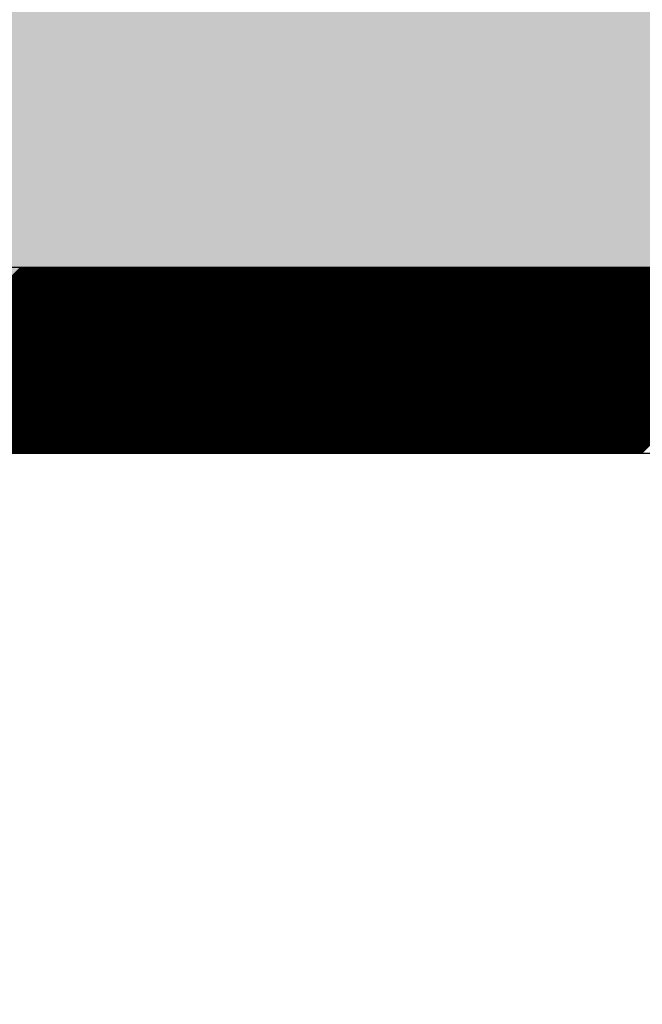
# Model space of a CAD drawing. Extents: x 3940905 to 4145695, y 925352 to 1109797.
# Tile 88 of 256: x 3949428 to 3949511, y 1098618 to 1098751. Entities that reach past the tile are written whole.
import ezdxf

# ---------------------------------------------------------------- set-up
doc = ezdxf.new("R2010")
doc.units = 0
doc.header["$LTSCALE"] = 750
doc.header["$MEASUREMENT"] = 0
doc.layers.get('0').update_dxf_attribs({"linetype": 'CONTINUOUS', "lineweight": 0})
doc.layers.add('CKD Equipments', color=252, linetype='CONTINUOUS', lineweight=0)
doc.layers.add('COLUMN', color=1, linetype='CONTINUOUS', lineweight=9)

# ---------------------------------------------------------------- blocks, each defined once
blk = doc.blocks.new('COLUMN')
at = {"layer": 'COLUMN'}
h = blk.add_hatch(color=1, dxfattribs=at)
h.dxf.hatch_style = 1
h.paths.add_polyline_path([(2683498.96, 965771.06), (2684447.96, 965771.06), (2684447.96, 965331.06), (2683498.96, 965331.06)])
h.paths.add_polyline_path([(2684237.96, 970191.06), (2683498.96, 970191.06), (2683498.96, 969191.06), (2684237.96, 969191.06)])
h.paths.add_polyline_path([(2687442.96, 969266.06), (2687037.96, 969266.06), (2687037.96, 970031.06), (2687442.96, 970031.06)])
h.paths.add_polyline_path([(2687107.96, 972041.45), (2687643.96, 972041.45), (2687643.96, 971756.06), (2687107.96, 971756.06)])
h.paths.add_polyline_path([(2683498.96, 973491.06), (2684407.96, 973491.06), (2684407.96, 973041.06), (2683498.96, 973041.06)])
h.paths.add_polyline_path([(2683648.96, 975761.06), (2683977.96, 975761.06), (2683977.96, 975211.06), (2683648.96, 975211.06)])
h.paths.add_polyline_path([(2686977.96, 975811.06), (2687727.96, 975811.06), (2687727.96, 975476.06), (2686977.96, 975476.06)])
h.paths.add_polyline_path([(2689868.96, 975851.06), (2689027.96, 975851.06), (2689027.96, 975556.06), (2689868.96, 975556.06)])
h.paths.add_polyline_path([(2686977.96, 973346.06), (2687643.96, 973346.06), (2687643.96, 973116.06), (2686977.96, 973116.06)])
h.paths.add_polyline_path([(2683823.96, 977646.06), (2684028.96, 977646.06), (2684028.96, 977211.06), (2683823.96, 977211.06)])
h.paths.add_polyline_path([(2683823.96, 979911.06), (2684103.96, 979911.06), (2684103.96, 980241.06), (2683823.96, 980241.06)])
h.paths.add_polyline_path([(2687803.96, 979891.06), (2688003.96, 979891.06), (2688003.96, 980241.06), (2687803.96, 980241.06)])
h.paths.add_polyline_path([(2691583.96, 979836.06), (2692013.96, 979836.06), (2692013.96, 980241.06), (2691583.96, 980241.06)])
h.paths.add_polyline_path([(2691695.96, 977346.06), (2692013.96, 977346.06), (2692013.96, 976786.06), (2691695.96, 976786.06)])
h.paths.add_polyline_path([(2687442.96, 965841.06), (2686812.96, 965841.06), (2686812.96, 965401.06), (2687442.96, 965401.06)])
h.paths.add_polyline_path([(2687467.96, 963421.06), (2686702.96, 963421.06), (2686702.96, 962976.06), (2687467.96, 962976.06)])
h.paths.add_polyline_path([(2684167.96, 963191.06), (2683398.96, 963191.06), (2683398.96, 962446.06), (2684167.96, 962446.06)])
h.paths.add_polyline_path([(2684447.96, 958916.06), (2683398.96, 958916.06), (2683398.96, 959356.06), (2684447.96, 959356.06)])
h.paths.add_polyline_path([(2684447.96, 957356.06), (2683413.96, 957356.06), (2683413.96, 956916.06), (2684447.96, 956916.06)])
h.paths.add_polyline_path([(2687457.96, 957436.06), (2686707.96, 957436.06), (2686707.96, 956996.06), (2687457.96, 956996.06)])
h.paths.add_polyline_path([(2687452.96, 959516.06), (2686692.96, 959516.06), (2686692.96, 959086.06), (2687452.96, 959086.06)])
h.paths.add_polyline_path([(2683413.96, 953326.06), (2684312.96, 953326.06), (2684312.96, 953776.06), (2683413.96, 953776.06)])
h.paths.add_polyline_path([(2683293.96, 952396.06), (2683767.96, 952396.06), (2683767.96, 951976.06), (2683293.96, 951976.06)])
h.paths.add_polyline_path([(2682463.96, 977841.06), (2681833.96, 977841.06), (2681833.96, 977051.06), (2682463.96, 977051.06)])
at = {"color": 2}
blk.add_lwpolyline([(2682463.96, 977841.06), (2681833.96, 977841.06), (2681833.96, 977051.06), (2682463.96, 977051.06)], close=True, dxfattribs=at)
at = {"layer": 'COLUMN', "color": 1}
blk.add_lwpolyline([(2682463.96, 977841.06), (2681833.96, 977841.06), (2681833.96, 977051.06), (2682463.96, 977051.06)], close=True, dxfattribs=at)

msp = doc.modelspace()

# ---------------------------------------------------------------- linework, layer by layer
at = {"layer": 'CKD Equipments', "lineweight": -2, "ltscale": 0.2}
for p, q in [((3949590.39, 1098717.46), (3948925.39, 1098717.46)), ((3949590.39, 1098717.46), (3948925.39, 1098717.46)), ((3949565.39, 1098692.46), (3948950.39, 1098692.46))]:
    msp.add_line(p, q, dxfattribs=at)
at = {"layer": 'CKD Equipments', "color": 43, "linetype": 'Continuous', "lineweight": -2, "ltscale": 0.2}
for p, q in [((3949402.63, 1098692.46), (3949427.63, 1098717.46)), ((3949402.81, 1098692.46), (3949427.81, 1098717.46)), ((3949402.99, 1098692.46), (3949427.99, 1098717.46)), ((3949403.16, 1098692.46), (3949428.16, 1098717.46)), ((3949403.34, 1098692.46), (3949428.34, 1098717.46)), ((3949403.52, 1098692.46), (3949428.52, 1098717.46)), ((3949403.69, 1098692.46), (3949428.69, 1098717.46)), ((3949403.87, 1098692.46), (3949428.87, 1098717.46)), ((3949404.05, 1098692.46), (3949429.05, 1098717.46)), ((3949404.22, 1098692.46), (3949429.22, 1098717.46)), ((3949404.4, 1098692.46), (3949429.4, 1098717.46)), ((3949404.58, 1098692.46), (3949429.58, 1098717.46)), ((3949404.76, 1098692.46), (3949429.76, 1098717.46)), ((3949404.93, 1098692.46), (3949429.93, 1098717.46)), ((3949405.11, 1098692.46), (3949430.11, 1098717.46)), ((3949405.29, 1098692.46), (3949430.29, 1098717.46)), ((3949405.46, 1098692.46), (3949430.46, 1098717.46)), ((3949405.64, 1098692.46), (3949430.64, 1098717.46)), ((3949405.82, 1098692.46), (3949430.82, 1098717.46)), ((3949405.99, 1098692.46), (3949430.99, 1098717.46)), ((3949406.17, 1098692.46), (3949431.17, 1098717.46)), ((3949406.35, 1098692.46), (3949431.35, 1098717.46)), ((3949406.52, 1098692.46), (3949431.52, 1098717.46)), ((3949406.7, 1098692.46), (3949431.7, 1098717.46)), ((3949406.88, 1098692.46), (3949431.88, 1098717.46)), ((3949407.05, 1098692.46), (3949432.05, 1098717.46)), ((3949407.23, 1098692.46), (3949432.23, 1098717.46)), ((3949407.41, 1098692.46), (3949432.41, 1098717.46)), ((3949407.58, 1098692.46), (3949432.58, 1098717.46)), ((3949407.76, 1098692.46), (3949432.76, 1098717.46)), ((3949407.94, 1098692.46), (3949432.94, 1098717.46)), ((3949408.11, 1098692.46), (3949433.11, 1098717.46)), ((3949408.29, 1098692.46), (3949433.29, 1098717.46)), ((3949408.47, 1098692.46), (3949433.47, 1098717.46)), ((3949408.64, 1098692.46), (3949433.64, 1098717.46)), ((3949408.82, 1098692.46), (3949433.82, 1098717.46)), ((3949409, 1098692.46), (3949434, 1098717.46)), ((3949409.17, 1098692.46), (3949434.17, 1098717.46)), ((3949409.35, 1098692.46), (3949434.35, 1098717.46)), ((3949409.53, 1098692.46), (3949434.53, 1098717.46)), ((3949409.7, 1098692.46), (3949434.7, 1098717.46)), ((3949409.88, 1098692.46), (3949434.88, 1098717.46)), ((3949410.06, 1098692.46), (3949435.06, 1098717.46)), ((3949410.24, 1098692.46), (3949435.24, 1098717.46)), ((3949410.41, 1098692.46), (3949435.41, 1098717.46)), ((3949410.59, 1098692.46), (3949435.59, 1098717.46)), ((3949410.77, 1098692.46), (3949435.77, 1098717.46)), ((3949410.94, 1098692.46), (3949435.94, 1098717.46)), ((3949411.12, 1098692.46), (3949436.12, 1098717.46)), ((3949411.3, 1098692.46), (3949436.3, 1098717.46)), ((3949411.47, 1098692.46), (3949436.47, 1098717.46)), ((3949411.65, 1098692.46), (3949436.65, 1098717.46)), ((3949411.83, 1098692.46), (3949436.83, 1098717.46)), ((3949412, 1098692.46), (3949437, 1098717.46)), ((3949412.18, 1098692.46), (3949437.18, 1098717.46)), ((3949412.36, 1098692.46), (3949437.36, 1098717.46)), ((3949412.53, 1098692.46), (3949437.53, 1098717.46)), ((3949412.71, 1098692.46), (3949437.71, 1098717.46)), ((3949412.89, 1098692.46), (3949437.89, 1098717.46)), ((3949413.06, 1098692.46), (3949438.06, 1098717.46)), ((3949413.24, 1098692.46), (3949438.24, 1098717.46)), ((3949413.42, 1098692.46), (3949438.42, 1098717.46)), ((3949413.59, 1098692.46), (3949438.59, 1098717.46)), ((3949413.77, 1098692.46), (3949438.77, 1098717.46)), ((3949413.95, 1098692.46), (3949438.95, 1098717.46)), ((3949414.12, 1098692.46), (3949439.12, 1098717.46)), ((3949414.3, 1098692.46), (3949439.3, 1098717.46)), ((3949414.48, 1098692.46), (3949439.48, 1098717.46)), ((3949414.65, 1098692.46), (3949439.65, 1098717.46)), ((3949414.83, 1098692.46), (3949439.83, 1098717.46)), ((3949415.01, 1098692.46), (3949440.01, 1098717.46)), ((3949415.18, 1098692.46), (3949440.18, 1098717.46)), ((3949415.36, 1098692.46), (3949440.36, 1098717.46)), ((3949415.54, 1098692.46), (3949440.54, 1098717.46)), ((3949415.72, 1098692.46), (3949440.72, 1098717.46)), ((3949415.89, 1098692.46), (3949440.89, 1098717.46)), ((3949416.07, 1098692.46), (3949441.07, 1098717.46)), ((3949416.25, 1098692.46), (3949441.25, 1098717.46)), ((3949416.42, 1098692.46), (3949441.42, 1098717.46)), ((3949416.6, 1098692.46), (3949441.6, 1098717.46)), ((3949416.78, 1098692.46), (3949441.78, 1098717.46)), ((3949416.95, 1098692.46), (3949441.95, 1098717.46)), ((3949417.13, 1098692.46), (3949442.13, 1098717.46)), ((3949417.31, 1098692.46), (3949442.31, 1098717.46)), ((3949417.48, 1098692.46), (3949442.48, 1098717.46)), ((3949417.66, 1098692.46), (3949442.66, 1098717.46)), ((3949417.84, 1098692.46), (3949442.84, 1098717.46)), ((3949418.01, 1098692.46), (3949443.01, 1098717.46)), ((3949418.19, 1098692.46), (3949443.19, 1098717.46)), ((3949418.37, 1098692.46), (3949443.37, 1098717.46)), ((3949418.54, 1098692.46), (3949443.54, 1098717.46)), ((3949418.72, 1098692.46), (3949443.72, 1098717.46)), ((3949418.9, 1098692.46), (3949443.9, 1098717.46)), ((3949419.07, 1098692.46), (3949444.07, 1098717.46)), ((3949419.25, 1098692.46), (3949444.25, 1098717.46)), ((3949419.43, 1098692.46), (3949444.43, 1098717.46)), ((3949419.6, 1098692.46), (3949444.6, 1098717.46)), ((3949419.78, 1098692.46), (3949444.78, 1098717.46)), ((3949419.96, 1098692.46), (3949444.96, 1098717.46)), ((3949420.13, 1098692.46), (3949445.13, 1098717.46)), ((3949420.31, 1098692.46), (3949445.31, 1098717.46)), ((3949420.49, 1098692.46), (3949445.49, 1098717.46)), ((3949420.66, 1098692.46), (3949445.66, 1098717.46)), ((3949420.84, 1098692.46), (3949445.84, 1098717.46)), ((3949421.02, 1098692.46), (3949446.02, 1098717.46)), ((3949421.2, 1098692.46), (3949446.2, 1098717.46)), ((3949421.37, 1098692.46), (3949446.37, 1098717.46)), ((3949421.55, 1098692.46), (3949446.55, 1098717.46)), ((3949421.73, 1098692.46), (3949446.73, 1098717.46)), ((3949421.9, 1098692.46), (3949446.9, 1098717.46)), ((3949422.08, 1098692.46), (3949447.08, 1098717.46)), ((3949422.26, 1098692.46), (3949447.26, 1098717.46)), ((3949422.43, 1098692.46), (3949447.43, 1098717.46)), ((3949422.61, 1098692.46), (3949447.61, 1098717.46)), ((3949422.79, 1098692.46), (3949447.79, 1098717.46)), ((3949422.96, 1098692.46), (3949447.96, 1098717.46)), ((3949423.14, 1098692.46), (3949448.14, 1098717.46)), ((3949423.32, 1098692.46), (3949448.32, 1098717.46)), ((3949423.49, 1098692.46), (3949448.49, 1098717.46)), ((3949423.67, 1098692.46), (3949448.67, 1098717.46)), ((3949423.85, 1098692.46), (3949448.85, 1098717.46)), ((3949424.02, 1098692.46), (3949449.02, 1098717.46)), ((3949424.2, 1098692.46), (3949449.2, 1098717.46)), ((3949424.38, 1098692.46), (3949449.38, 1098717.46)), ((3949424.55, 1098692.46), (3949449.55, 1098717.46)), ((3949424.73, 1098692.46), (3949449.73, 1098717.46)), ((3949424.91, 1098692.46), (3949449.91, 1098717.46)), ((3949425.08, 1098692.46), (3949450.08, 1098717.46)), ((3949425.26, 1098692.46), (3949450.26, 1098717.46)), ((3949425.44, 1098692.46), (3949450.44, 1098717.46)), ((3949425.61, 1098692.46), (3949450.61, 1098717.46)), ((3949425.79, 1098692.46), (3949450.79, 1098717.46)), ((3949425.97, 1098692.46), (3949450.97, 1098717.46)), ((3949426.14, 1098692.46), (3949451.14, 1098717.46)), ((3949426.32, 1098692.46), (3949451.32, 1098717.46)), ((3949426.5, 1098692.46), (3949451.5, 1098717.46)), ((3949426.68, 1098692.46), (3949451.68, 1098717.46)), ((3949426.85, 1098692.46), (3949451.85, 1098717.46)), ((3949427.03, 1098692.46), (3949452.03, 1098717.46)), ((3949427.21, 1098692.46), (3949452.21, 1098717.46)), ((3949427.38, 1098692.46), (3949452.38, 1098717.46)), ((3949427.56, 1098692.46), (3949452.56, 1098717.46)), ((3949427.74, 1098692.46), (3949452.74, 1098717.46)), ((3949427.91, 1098692.46), (3949452.91, 1098717.46)), ((3949428.09, 1098692.46), (3949453.09, 1098717.46)), ((3949428.27, 1098692.46), (3949453.27, 1098717.46)), ((3949428.44, 1098692.46), (3949453.44, 1098717.46)), ((3949428.62, 1098692.46), (3949453.62, 1098717.46)), ((3949428.8, 1098692.46), (3949453.8, 1098717.46)), ((3949428.97, 1098692.46), (3949453.97, 1098717.46)), ((3949429.15, 1098692.46), (3949454.15, 1098717.46)), ((3949429.33, 1098692.46), (3949454.33, 1098717.46)), ((3949429.5, 1098692.46), (3949454.5, 1098717.46)), ((3949429.68, 1098692.46), (3949454.68, 1098717.46)), ((3949429.86, 1098692.46), (3949454.86, 1098717.46)), ((3949430.03, 1098692.46), (3949455.03, 1098717.46)), ((3949430.21, 1098692.46), (3949455.21, 1098717.46)), ((3949430.39, 1098692.46), (3949455.39, 1098717.46)), ((3949430.56, 1098692.46), (3949455.56, 1098717.46)), ((3949430.74, 1098692.46), (3949455.74, 1098717.46)), ((3949430.92, 1098692.46), (3949455.92, 1098717.46)), ((3949431.09, 1098692.46), (3949456.09, 1098717.46)), ((3949431.27, 1098692.46), (3949456.27, 1098717.46)), ((3949431.45, 1098692.46), (3949456.45, 1098717.46)), ((3949431.63, 1098692.46), (3949456.63, 1098717.46)), ((3949431.8, 1098692.46), (3949456.8, 1098717.46)), ((3949431.98, 1098692.46), (3949456.98, 1098717.46)), ((3949432.16, 1098692.46), (3949457.16, 1098717.46)), ((3949432.33, 1098692.46), (3949457.33, 1098717.46)), ((3949432.51, 1098692.46), (3949457.51, 1098717.46)), ((3949432.69, 1098692.46), (3949457.69, 1098717.46)), ((3949432.86, 1098692.46), (3949457.86, 1098717.46)), ((3949433.04, 1098692.46), (3949458.04, 1098717.46)), ((3949433.22, 1098692.46), (3949458.22, 1098717.46)), ((3949433.39, 1098692.46), (3949458.39, 1098717.46)), ((3949433.57, 1098692.46), (3949458.57, 1098717.46)), ((3949433.75, 1098692.46), (3949458.75, 1098717.46)), ((3949433.92, 1098692.46), (3949458.92, 1098717.46)), ((3949434.1, 1098692.46), (3949459.1, 1098717.46)), ((3949434.28, 1098692.46), (3949459.28, 1098717.46)), ((3949434.45, 1098692.46), (3949459.45, 1098717.46)), ((3949434.63, 1098692.46), (3949459.63, 1098717.46)), ((3949434.81, 1098692.46), (3949459.81, 1098717.46)), ((3949434.98, 1098692.46), (3949459.98, 1098717.46)), ((3949435.16, 1098692.46), (3949460.16, 1098717.46)), ((3949435.34, 1098692.46), (3949460.34, 1098717.46)), ((3949435.51, 1098692.46), (3949460.51, 1098717.46)), ((3949435.69, 1098692.46), (3949460.69, 1098717.46)), ((3949435.87, 1098692.46), (3949460.87, 1098717.46)), ((3949436.04, 1098692.46), (3949461.04, 1098717.46)), ((3949436.22, 1098692.46), (3949461.22, 1098717.46)), ((3949436.4, 1098692.46), (3949461.4, 1098717.46)), ((3949436.57, 1098692.46), (3949461.57, 1098717.46)), ((3949436.75, 1098692.46), (3949461.75, 1098717.46)), ((3949436.93, 1098692.46), (3949461.93, 1098717.46)), ((3949437.11, 1098692.46), (3949462.11, 1098717.46)), ((3949437.28, 1098692.46), (3949462.28, 1098717.46)), ((3949437.46, 1098692.46), (3949462.46, 1098717.46)), ((3949437.64, 1098692.46), (3949462.64, 1098717.46)), ((3949437.81, 1098692.46), (3949462.81, 1098717.46)), ((3949437.99, 1098692.46), (3949462.99, 1098717.46)), ((3949438.17, 1098692.46), (3949463.17, 1098717.46)), ((3949438.34, 1098692.46), (3949463.34, 1098717.46)), ((3949438.52, 1098692.46), (3949463.52, 1098717.46)), ((3949438.7, 1098692.46), (3949463.7, 1098717.46)), ((3949438.87, 1098692.46), (3949463.87, 1098717.46)), ((3949439.05, 1098692.46), (3949464.05, 1098717.46)), ((3949439.23, 1098692.46), (3949464.23, 1098717.46)), ((3949439.4, 1098692.46), (3949464.4, 1098717.46)), ((3949439.58, 1098692.46), (3949464.58, 1098717.46)), ((3949439.76, 1098692.46), (3949464.76, 1098717.46)), ((3949439.93, 1098692.46), (3949464.93, 1098717.46)), ((3949440.11, 1098692.46), (3949465.11, 1098717.46)), ((3949440.29, 1098692.46), (3949465.29, 1098717.46)), ((3949440.46, 1098692.46), (3949465.46, 1098717.46)), ((3949440.64, 1098692.46), (3949465.64, 1098717.46)), ((3949440.82, 1098692.46), (3949465.82, 1098717.46)), ((3949440.99, 1098692.46), (3949465.99, 1098717.46)), ((3949441.17, 1098692.46), (3949466.17, 1098717.46)), ((3949441.35, 1098692.46), (3949466.35, 1098717.46)), ((3949441.52, 1098692.46), (3949466.52, 1098717.46)), ((3949441.7, 1098692.46), (3949466.7, 1098717.46)), ((3949441.88, 1098692.46), (3949466.88, 1098717.46)), ((3949442.05, 1098692.46), (3949467.05, 1098717.46)), ((3949442.23, 1098692.46), (3949467.23, 1098717.46)), ((3949442.41, 1098692.46), (3949467.41, 1098717.46)), ((3949442.59, 1098692.46), (3949467.59, 1098717.46)), ((3949442.76, 1098692.46), (3949467.76, 1098717.46)), ((3949442.94, 1098692.46), (3949467.94, 1098717.46)), ((3949443.12, 1098692.46), (3949468.12, 1098717.46)), ((3949443.29, 1098692.46), (3949468.29, 1098717.46)), ((3949443.47, 1098692.46), (3949468.47, 1098717.46)), ((3949443.65, 1098692.46), (3949468.65, 1098717.46)), ((3949443.82, 1098692.46), (3949468.82, 1098717.46)), ((3949444, 1098692.46), (3949469, 1098717.46)), ((3949444.18, 1098692.46), (3949469.18, 1098717.46)), ((3949444.35, 1098692.46), (3949469.35, 1098717.46)), ((3949444.53, 1098692.46), (3949469.53, 1098717.46)), ((3949444.71, 1098692.46), (3949469.71, 1098717.46)), ((3949444.88, 1098692.46), (3949469.88, 1098717.46)), ((3949445.06, 1098692.46), (3949470.06, 1098717.46)), ((3949445.24, 1098692.46), (3949470.24, 1098717.46)), ((3949445.41, 1098692.46), (3949470.41, 1098717.46)), ((3949445.59, 1098692.46), (3949470.59, 1098717.46)), ((3949445.77, 1098692.46), (3949470.77, 1098717.46)), ((3949445.94, 1098692.46), (3949470.94, 1098717.46)), ((3949446.12, 1098692.46), (3949471.12, 1098717.46)), ((3949446.3, 1098692.46), (3949471.3, 1098717.46)), ((3949446.47, 1098692.46), (3949471.47, 1098717.46)), ((3949446.65, 1098692.46), (3949471.65, 1098717.46)), ((3949446.83, 1098692.46), (3949471.83, 1098717.46)), ((3949447, 1098692.46), (3949472, 1098717.46)), ((3949447.18, 1098692.46), (3949472.18, 1098717.46)), ((3949447.36, 1098692.46), (3949472.36, 1098717.46)), ((3949447.53, 1098692.46), (3949472.53, 1098717.46)), ((3949447.71, 1098692.46), (3949472.71, 1098717.46)), ((3949447.89, 1098692.46), (3949472.89, 1098717.46)), ((3949448.07, 1098692.46), (3949473.07, 1098717.46)), ((3949448.24, 1098692.46), (3949473.24, 1098717.46)), ((3949448.42, 1098692.46), (3949473.42, 1098717.46)), ((3949448.6, 1098692.46), (3949473.6, 1098717.46)), ((3949448.77, 1098692.46), (3949473.77, 1098717.46)), ((3949448.95, 1098692.46), (3949473.95, 1098717.46)), ((3949449.13, 1098692.46), (3949474.13, 1098717.46)), ((3949449.3, 1098692.46), (3949474.3, 1098717.46)), ((3949449.48, 1098692.46), (3949474.48, 1098717.46)), ((3949449.66, 1098692.46), (3949474.66, 1098717.46)), ((3949449.83, 1098692.46), (3949474.83, 1098717.46)), ((3949450.01, 1098692.46), (3949475.01, 1098717.46)), ((3949450.19, 1098692.46), (3949475.19, 1098717.46)), ((3949450.36, 1098692.46), (3949475.36, 1098717.46)), ((3949450.54, 1098692.46), (3949475.54, 1098717.46)), ((3949450.72, 1098692.46), (3949475.72, 1098717.46)), ((3949450.89, 1098692.46), (3949475.89, 1098717.46)), ((3949451.07, 1098692.46), (3949476.07, 1098717.46)), ((3949451.25, 1098692.46), (3949476.25, 1098717.46)), ((3949451.42, 1098692.46), (3949476.42, 1098717.46)), ((3949451.6, 1098692.46), (3949476.6, 1098717.46)), ((3949451.78, 1098692.46), (3949476.78, 1098717.46)), ((3949451.95, 1098692.46), (3949476.95, 1098717.46)), ((3949452.13, 1098692.46), (3949477.13, 1098717.46)), ((3949452.31, 1098692.46), (3949477.31, 1098717.46)), ((3949452.48, 1098692.46), (3949477.48, 1098717.46)), ((3949452.66, 1098692.46), (3949477.66, 1098717.46)), ((3949452.84, 1098692.46), (3949477.84, 1098717.46)), ((3949453.02, 1098692.46), (3949478.02, 1098717.46)), ((3949453.19, 1098692.46), (3949478.19, 1098717.46)), ((3949453.37, 1098692.46), (3949478.37, 1098717.46)), ((3949453.55, 1098692.46), (3949478.55, 1098717.46)), ((3949453.72, 1098692.46), (3949478.72, 1098717.46)), ((3949453.9, 1098692.46), (3949478.9, 1098717.46)), ((3949454.08, 1098692.46), (3949479.08, 1098717.46)), ((3949454.25, 1098692.46), (3949479.25, 1098717.46)), ((3949454.43, 1098692.46), (3949479.43, 1098717.46)), ((3949454.61, 1098692.46), (3949479.61, 1098717.46)), ((3949454.78, 1098692.46), (3949479.78, 1098717.46)), ((3949454.96, 1098692.46), (3949479.96, 1098717.46)), ((3949455.14, 1098692.46), (3949480.14, 1098717.46)), ((3949455.31, 1098692.46), (3949480.31, 1098717.46)), ((3949455.49, 1098692.46), (3949480.49, 1098717.46)), ((3949455.67, 1098692.46), (3949480.67, 1098717.46)), ((3949455.84, 1098692.46), (3949480.84, 1098717.46)), ((3949456.02, 1098692.46), (3949481.02, 1098717.46)), ((3949456.2, 1098692.46), (3949481.2, 1098717.46)), ((3949456.37, 1098692.46), (3949481.37, 1098717.46)), ((3949456.55, 1098692.46), (3949481.55, 1098717.46)), ((3949456.73, 1098692.46), (3949481.73, 1098717.46)), ((3949456.9, 1098692.46), (3949481.9, 1098717.46)), ((3949457.08, 1098692.46), (3949482.08, 1098717.46)), ((3949457.26, 1098692.46), (3949482.26, 1098717.46)), ((3949457.43, 1098692.46), (3949482.43, 1098717.46)), ((3949457.61, 1098692.46), (3949482.61, 1098717.46)), ((3949457.79, 1098692.46), (3949482.79, 1098717.46)), ((3949457.96, 1098692.46), (3949482.96, 1098717.46)), ((3949458.14, 1098692.46), (3949483.14, 1098717.46)), ((3949458.32, 1098692.46), (3949483.32, 1098717.46)), ((3949458.5, 1098692.46), (3949483.5, 1098717.46)), ((3949458.67, 1098692.46), (3949483.67, 1098717.46)), ((3949458.85, 1098692.46), (3949483.85, 1098717.46)), ((3949459.03, 1098692.46), (3949484.03, 1098717.46)), ((3949459.2, 1098692.46), (3949484.2, 1098717.46)), ((3949459.38, 1098692.46), (3949484.38, 1098717.46)), ((3949459.56, 1098692.46), (3949484.56, 1098717.46)), ((3949459.73, 1098692.46), (3949484.73, 1098717.46)), ((3949459.91, 1098692.46), (3949484.91, 1098717.46)), ((3949460.09, 1098692.46), (3949485.09, 1098717.46)), ((3949460.26, 1098692.46), (3949485.26, 1098717.46)), ((3949460.44, 1098692.46), (3949485.44, 1098717.46)), ((3949460.62, 1098692.46), (3949485.62, 1098717.46)), ((3949460.79, 1098692.46), (3949485.79, 1098717.46)), ((3949460.97, 1098692.46), (3949485.97, 1098717.46)), ((3949461.15, 1098692.46), (3949486.15, 1098717.46)), ((3949461.32, 1098692.46), (3949486.32, 1098717.46)), ((3949461.5, 1098692.46), (3949486.5, 1098717.46)), ((3949461.68, 1098692.46), (3949486.68, 1098717.46)), ((3949461.85, 1098692.46), (3949486.85, 1098717.46)), ((3949462.03, 1098692.46), (3949487.03, 1098717.46)), ((3949462.21, 1098692.46), (3949487.21, 1098717.46)), ((3949462.38, 1098692.46), (3949487.38, 1098717.46)), ((3949462.56, 1098692.46), (3949487.56, 1098717.46)), ((3949462.74, 1098692.46), (3949487.74, 1098717.46)), ((3949462.91, 1098692.46), (3949487.91, 1098717.46)), ((3949463.09, 1098692.46), (3949488.09, 1098717.46)), ((3949463.27, 1098692.46), (3949488.27, 1098717.46)), ((3949463.44, 1098692.46), (3949488.44, 1098717.46)), ((3949463.62, 1098692.46), (3949488.62, 1098717.46)), ((3949463.8, 1098692.46), (3949488.8, 1098717.46)), ((3949463.98, 1098692.46), (3949488.98, 1098717.46)), ((3949464.15, 1098692.46), (3949489.15, 1098717.46)), ((3949464.33, 1098692.46), (3949489.33, 1098717.46)), ((3949464.51, 1098692.46), (3949489.51, 1098717.46)), ((3949464.68, 1098692.46), (3949489.68, 1098717.46)), ((3949464.86, 1098692.46), (3949489.86, 1098717.46)), ((3949465.04, 1098692.46), (3949490.04, 1098717.46)), ((3949465.21, 1098692.46), (3949490.21, 1098717.46)), ((3949465.39, 1098692.46), (3949490.39, 1098717.46)), ((3949465.57, 1098692.46), (3949490.57, 1098717.46)), ((3949465.74, 1098692.46), (3949490.74, 1098717.46)), ((3949465.92, 1098692.46), (3949490.92, 1098717.46)), ((3949466.1, 1098692.46), (3949491.1, 1098717.46)), ((3949466.27, 1098692.46), (3949491.27, 1098717.46)), ((3949466.45, 1098692.46), (3949491.45, 1098717.46)), ((3949466.63, 1098692.46), (3949491.63, 1098717.46)), ((3949466.8, 1098692.46), (3949491.8, 1098717.46)), ((3949466.98, 1098692.46), (3949491.98, 1098717.46)), ((3949467.16, 1098692.46), (3949492.16, 1098717.46)), ((3949467.33, 1098692.46), (3949492.33, 1098717.46)), ((3949467.51, 1098692.46), (3949492.51, 1098717.46)), ((3949467.69, 1098692.46), (3949492.69, 1098717.46)), ((3949467.86, 1098692.46), (3949492.86, 1098717.46)), ((3949468.04, 1098692.46), (3949493.04, 1098717.46)), ((3949468.22, 1098692.46), (3949493.22, 1098717.46)), ((3949468.39, 1098692.46), (3949493.39, 1098717.46)), ((3949468.57, 1098692.46), (3949493.57, 1098717.46)), ((3949468.75, 1098692.46), (3949493.75, 1098717.46)), ((3949468.92, 1098692.46), (3949493.92, 1098717.46)), ((3949469.1, 1098692.46), (3949494.1, 1098717.46)), ((3949469.28, 1098692.46), (3949494.28, 1098717.46)), ((3949469.46, 1098692.46), (3949494.46, 1098717.46)), ((3949469.63, 1098692.46), (3949494.63, 1098717.46)), ((3949469.81, 1098692.46), (3949494.81, 1098717.46)), ((3949469.99, 1098692.46), (3949494.99, 1098717.46)), ((3949470.16, 1098692.46), (3949495.16, 1098717.46)), ((3949470.34, 1098692.46), (3949495.34, 1098717.46)), ((3949470.52, 1098692.46), (3949495.52, 1098717.46)), ((3949470.69, 1098692.46), (3949495.69, 1098717.46)), ((3949470.87, 1098692.46), (3949495.87, 1098717.46)), ((3949471.05, 1098692.46), (3949496.05, 1098717.46)), ((3949471.22, 1098692.46), (3949496.22, 1098717.46)), ((3949471.4, 1098692.46), (3949496.4, 1098717.46)), ((3949471.58, 1098692.46), (3949496.58, 1098717.46)), ((3949471.75, 1098692.46), (3949496.75, 1098717.46)), ((3949471.93, 1098692.46), (3949496.93, 1098717.46)), ((3949472.11, 1098692.46), (3949497.11, 1098717.46)), ((3949472.28, 1098692.46), (3949497.28, 1098717.46)), ((3949472.46, 1098692.46), (3949497.46, 1098717.46)), ((3949472.64, 1098692.46), (3949497.64, 1098717.46)), ((3949472.81, 1098692.46), (3949497.81, 1098717.46)), ((3949472.99, 1098692.46), (3949497.99, 1098717.46)), ((3949473.17, 1098692.46), (3949498.17, 1098717.46)), ((3949473.34, 1098692.46), (3949498.34, 1098717.46)), ((3949473.52, 1098692.46), (3949498.52, 1098717.46)), ((3949473.7, 1098692.46), (3949498.7, 1098717.46)), ((3949473.87, 1098692.46), (3949498.87, 1098717.46)), ((3949474.05, 1098692.46), (3949499.05, 1098717.46)), ((3949474.23, 1098692.46), (3949499.23, 1098717.46)), ((3949474.41, 1098692.46), (3949499.41, 1098717.46)), ((3949474.58, 1098692.46), (3949499.58, 1098717.46)), ((3949474.76, 1098692.46), (3949499.76, 1098717.46)), ((3949474.94, 1098692.46), (3949499.94, 1098717.46)), ((3949475.11, 1098692.46), (3949500.11, 1098717.46)), ((3949475.29, 1098692.46), (3949500.29, 1098717.46)), ((3949475.47, 1098692.46), (3949500.47, 1098717.46)), ((3949475.64, 1098692.46), (3949500.64, 1098717.46)), ((3949475.82, 1098692.46), (3949500.82, 1098717.46)), ((3949476, 1098692.46), (3949501, 1098717.46)), ((3949476.17, 1098692.46), (3949501.17, 1098717.46)), ((3949476.35, 1098692.46), (3949501.35, 1098717.46)), ((3949476.53, 1098692.46), (3949501.53, 1098717.46)), ((3949476.7, 1098692.46), (3949501.7, 1098717.46)), ((3949476.88, 1098692.46), (3949501.88, 1098717.46)), ((3949477.06, 1098692.46), (3949502.06, 1098717.46)), ((3949477.23, 1098692.46), (3949502.23, 1098717.46)), ((3949477.41, 1098692.46), (3949502.41, 1098717.46)), ((3949477.59, 1098692.46), (3949502.59, 1098717.46)), ((3949477.76, 1098692.46), (3949502.76, 1098717.46)), ((3949477.94, 1098692.46), (3949502.94, 1098717.46)), ((3949478.12, 1098692.46), (3949503.12, 1098717.46)), ((3949478.29, 1098692.46), (3949503.29, 1098717.46)), ((3949478.47, 1098692.46), (3949503.47, 1098717.46)), ((3949478.65, 1098692.46), (3949503.65, 1098717.46)), ((3949478.82, 1098692.46), (3949503.82, 1098717.46)), ((3949479, 1098692.46), (3949504, 1098717.46)), ((3949479.18, 1098692.46), (3949504.18, 1098717.46)), ((3949479.35, 1098692.46), (3949504.35, 1098717.46)), ((3949479.53, 1098692.46), (3949504.53, 1098717.46)), ((3949479.71, 1098692.46), (3949504.71, 1098717.46)), ((3949479.89, 1098692.46), (3949504.89, 1098717.46)), ((3949480.06, 1098692.46), (3949505.06, 1098717.46)), ((3949480.24, 1098692.46), (3949505.24, 1098717.46)), ((3949480.42, 1098692.46), (3949505.42, 1098717.46)), ((3949480.59, 1098692.46), (3949505.59, 1098717.46)), ((3949480.77, 1098692.46), (3949505.77, 1098717.46)), ((3949480.95, 1098692.46), (3949505.95, 1098717.46)), ((3949481.12, 1098692.46), (3949506.12, 1098717.46)), ((3949481.3, 1098692.46), (3949506.3, 1098717.46)), ((3949481.48, 1098692.46), (3949506.48, 1098717.46)), ((3949481.65, 1098692.46), (3949506.65, 1098717.46)), ((3949481.83, 1098692.46), (3949506.83, 1098717.46)), ((3949482.01, 1098692.46), (3949507.01, 1098717.46)), ((3949482.18, 1098692.46), (3949507.18, 1098717.46)), ((3949482.36, 1098692.46), (3949507.36, 1098717.46)), ((3949482.54, 1098692.46), (3949507.54, 1098717.46)), ((3949482.71, 1098692.46), (3949507.71, 1098717.46)), ((3949482.89, 1098692.46), (3949507.89, 1098717.46)), ((3949483.07, 1098692.46), (3949508.07, 1098717.46)), ((3949483.24, 1098692.46), (3949508.24, 1098717.46)), ((3949483.42, 1098692.46), (3949508.42, 1098717.46)), ((3949483.6, 1098692.46), (3949508.6, 1098717.46)), ((3949483.77, 1098692.46), (3949508.77, 1098717.46)), ((3949483.95, 1098692.46), (3949508.95, 1098717.46)), ((3949484.13, 1098692.46), (3949509.13, 1098717.46)), ((3949484.3, 1098692.46), (3949509.3, 1098717.46)), ((3949484.48, 1098692.46), (3949509.48, 1098717.46)), ((3949484.66, 1098692.46), (3949509.66, 1098717.46)), ((3949484.83, 1098692.46), (3949509.83, 1098717.46)), ((3949485.01, 1098692.46), (3949510.01, 1098717.46)), ((3949485.19, 1098692.46), (3949510.19, 1098717.46)), ((3949485.37, 1098692.46), (3949510.37, 1098717.46)), ((3949485.54, 1098692.46), (3949510.54, 1098717.46)), ((3949485.72, 1098692.46), (3949510.72, 1098717.46)), ((3949485.9, 1098692.46), (3949510.9, 1098717.46)), ((3949486.07, 1098692.46), (3949511.07, 1098717.46)), ((3949486.25, 1098692.46), (3949511.25, 1098717.46)), ((3949486.43, 1098692.46), (3949511.43, 1098717.46)), ((3949486.6, 1098692.46), (3949511.6, 1098717.46)), ((3949486.78, 1098692.46), (3949511.78, 1098717.46)), ((3949486.96, 1098692.46), (3949511.96, 1098717.46)), ((3949487.13, 1098692.46), (3949512.13, 1098717.46)), ((3949487.31, 1098692.46), (3949512.31, 1098717.46)), ((3949487.49, 1098692.46), (3949512.49, 1098717.46)), ((3949487.66, 1098692.46), (3949512.66, 1098717.46)), ((3949487.84, 1098692.46), (3949512.84, 1098717.46)), ((3949488.02, 1098692.46), (3949513.02, 1098717.46)), ((3949488.19, 1098692.46), (3949513.19, 1098717.46)), ((3949488.37, 1098692.46), (3949513.37, 1098717.46)), ((3949488.55, 1098692.46), (3949513.55, 1098717.46)), ((3949488.72, 1098692.46), (3949513.72, 1098717.46)), ((3949488.9, 1098692.46), (3949513.9, 1098717.46)), ((3949489.08, 1098692.46), (3949514.08, 1098717.46)), ((3949489.25, 1098692.46), (3949514.25, 1098717.46)), ((3949489.43, 1098692.46), (3949514.43, 1098717.46)), ((3949489.61, 1098692.46), (3949514.61, 1098717.46)), ((3949489.78, 1098692.46), (3949514.78, 1098717.46)), ((3949489.96, 1098692.46), (3949514.96, 1098717.46)), ((3949490.14, 1098692.46), (3949515.14, 1098717.46)), ((3949490.31, 1098692.46), (3949515.31, 1098717.46)), ((3949490.49, 1098692.46), (3949515.49, 1098717.46)), ((3949490.67, 1098692.46), (3949515.67, 1098717.46)), ((3949490.85, 1098692.46), (3949515.85, 1098717.46)), ((3949491.02, 1098692.46), (3949516.02, 1098717.46)), ((3949491.2, 1098692.46), (3949516.2, 1098717.46)), ((3949491.38, 1098692.46), (3949516.38, 1098717.46)), ((3949491.55, 1098692.46), (3949516.55, 1098717.46)), ((3949491.73, 1098692.46), (3949516.73, 1098717.46)), ((3949491.91, 1098692.46), (3949516.91, 1098717.46)), ((3949492.08, 1098692.46), (3949517.08, 1098717.46)), ((3949492.26, 1098692.46), (3949517.26, 1098717.46)), ((3949492.44, 1098692.46), (3949517.44, 1098717.46)), ((3949492.61, 1098692.46), (3949517.61, 1098717.46)), ((3949492.79, 1098692.46), (3949517.79, 1098717.46)), ((3949492.97, 1098692.46), (3949517.97, 1098717.46)), ((3949493.14, 1098692.46), (3949518.14, 1098717.46)), ((3949493.32, 1098692.46), (3949518.32, 1098717.46)), ((3949493.5, 1098692.46), (3949518.5, 1098717.46)), ((3949493.67, 1098692.46), (3949518.67, 1098717.46)), ((3949493.85, 1098692.46), (3949518.85, 1098717.46)), ((3949494.03, 1098692.46), (3949519.03, 1098717.46)), ((3949494.2, 1098692.46), (3949519.2, 1098717.46)), ((3949494.38, 1098692.46), (3949519.38, 1098717.46)), ((3949494.56, 1098692.46), (3949519.56, 1098717.46)), ((3949494.73, 1098692.46), (3949519.73, 1098717.46)), ((3949494.91, 1098692.46), (3949519.91, 1098717.46)), ((3949495.09, 1098692.46), (3949520.09, 1098717.46)), ((3949495.26, 1098692.46), (3949520.26, 1098717.46)), ((3949495.44, 1098692.46), (3949520.44, 1098717.46)), ((3949495.62, 1098692.46), (3949520.62, 1098717.46)), ((3949495.8, 1098692.46), (3949520.8, 1098717.46)), ((3949495.97, 1098692.46), (3949520.97, 1098717.46)), ((3949496.15, 1098692.46), (3949521.15, 1098717.46)), ((3949496.33, 1098692.46), (3949521.33, 1098717.46)), ((3949496.5, 1098692.46), (3949521.5, 1098717.46)), ((3949496.68, 1098692.46), (3949521.68, 1098717.46)), ((3949496.86, 1098692.46), (3949521.86, 1098717.46)), ((3949497.03, 1098692.46), (3949522.03, 1098717.46)), ((3949497.21, 1098692.46), (3949522.21, 1098717.46)), ((3949497.39, 1098692.46), (3949522.39, 1098717.46)), ((3949497.56, 1098692.46), (3949522.56, 1098717.46)), ((3949497.74, 1098692.46), (3949522.74, 1098717.46)), ((3949497.92, 1098692.46), (3949522.92, 1098717.46)), ((3949498.09, 1098692.46), (3949523.09, 1098717.46)), ((3949498.27, 1098692.46), (3949523.27, 1098717.46)), ((3949498.45, 1098692.46), (3949523.45, 1098717.46)), ((3949498.62, 1098692.46), (3949523.62, 1098717.46)), ((3949498.8, 1098692.46), (3949523.8, 1098717.46)), ((3949498.98, 1098692.46), (3949523.98, 1098717.46)), ((3949499.15, 1098692.46), (3949524.15, 1098717.46)), ((3949499.33, 1098692.46), (3949524.33, 1098717.46)), ((3949499.51, 1098692.46), (3949524.51, 1098717.46)), ((3949499.68, 1098692.46), (3949524.68, 1098717.46)), ((3949499.86, 1098692.46), (3949524.86, 1098717.46)), ((3949500.04, 1098692.46), (3949525.04, 1098717.46)), ((3949500.21, 1098692.46), (3949525.21, 1098717.46)), ((3949500.39, 1098692.46), (3949525.39, 1098717.46)), ((3949500.57, 1098692.46), (3949525.57, 1098717.46)), ((3949500.74, 1098692.46), (3949525.74, 1098717.46)), ((3949500.92, 1098692.46), (3949525.92, 1098717.46)), ((3949501.1, 1098692.46), (3949526.1, 1098717.46)), ((3949501.28, 1098692.46), (3949526.28, 1098717.46)), ((3949501.45, 1098692.46), (3949526.45, 1098717.46)), ((3949501.63, 1098692.46), (3949526.63, 1098717.46)), ((3949501.81, 1098692.46), (3949526.81, 1098717.46)), ((3949501.98, 1098692.46), (3949526.98, 1098717.46)), ((3949502.16, 1098692.46), (3949527.16, 1098717.46)), ((3949502.34, 1098692.46), (3949527.34, 1098717.46)), ((3949502.51, 1098692.46), (3949527.51, 1098717.46)), ((3949502.69, 1098692.46), (3949527.69, 1098717.46)), ((3949502.87, 1098692.46), (3949527.87, 1098717.46)), ((3949503.04, 1098692.46), (3949528.04, 1098717.46)), ((3949503.22, 1098692.46), (3949528.22, 1098717.46)), ((3949503.4, 1098692.46), (3949528.4, 1098717.46)), ((3949503.57, 1098692.46), (3949528.57, 1098717.46)), ((3949503.75, 1098692.46), (3949528.75, 1098717.46)), ((3949503.93, 1098692.46), (3949528.93, 1098717.46)), ((3949504.1, 1098692.46), (3949529.1, 1098717.46)), ((3949504.28, 1098692.46), (3949529.28, 1098717.46)), ((3949504.46, 1098692.46), (3949529.46, 1098717.46)), ((3949504.63, 1098692.46), (3949529.63, 1098717.46)), ((3949504.81, 1098692.46), (3949529.81, 1098717.46)), ((3949504.99, 1098692.46), (3949529.99, 1098717.46)), ((3949505.16, 1098692.46), (3949530.16, 1098717.46)), ((3949505.34, 1098692.46), (3949530.34, 1098717.46)), ((3949505.52, 1098692.46), (3949530.52, 1098717.46)), ((3949505.69, 1098692.46), (3949530.69, 1098717.46)), ((3949505.87, 1098692.46), (3949530.87, 1098717.46)), ((3949506.05, 1098692.46), (3949531.05, 1098717.46)), ((3949506.22, 1098692.46), (3949531.22, 1098717.46)), ((3949506.4, 1098692.46), (3949531.4, 1098717.46)), ((3949506.58, 1098692.46), (3949531.58, 1098717.46)), ((3949506.76, 1098692.46), (3949531.76, 1098717.46)), ((3949506.93, 1098692.46), (3949531.93, 1098717.46)), ((3949507.11, 1098692.46), (3949532.11, 1098717.46)), ((3949507.29, 1098692.46), (3949532.29, 1098717.46)), ((3949507.46, 1098692.46), (3949532.46, 1098717.46)), ((3949507.64, 1098692.46), (3949532.64, 1098717.46)), ((3949507.82, 1098692.46), (3949532.82, 1098717.46)), ((3949507.99, 1098692.46), (3949532.99, 1098717.46)), ((3949508.17, 1098692.46), (3949533.17, 1098717.46)), ((3949508.35, 1098692.46), (3949533.35, 1098717.46)), ((3949508.52, 1098692.46), (3949533.52, 1098717.46)), ((3949508.7, 1098692.46), (3949533.7, 1098717.46)), ((3949508.88, 1098692.46), (3949533.88, 1098717.46)), ((3949509.05, 1098692.46), (3949534.05, 1098717.46)), ((3949509.23, 1098692.46), (3949534.23, 1098717.46)), ((3949509.41, 1098692.46), (3949534.41, 1098717.46)), ((3949509.58, 1098692.46), (3949534.58, 1098717.46)), ((3949509.76, 1098692.46), (3949534.76, 1098717.46)), ((3949509.94, 1098692.46), (3949534.94, 1098717.46)), ((3949510.11, 1098692.46), (3949535.11, 1098717.46)), ((3949510.29, 1098692.46), (3949535.29, 1098717.46)), ((3949510.47, 1098692.46), (3949535.47, 1098717.46)), ((3949510.64, 1098692.46), (3949535.64, 1098717.46)), ((3949510.82, 1098692.46), (3949535.82, 1098717.46)), ((3949511, 1098692.46), (3949536, 1098717.46))]:
    msp.add_line(p, q, dxfattribs=at)

# ---------------------------------------------------------------- block references
at = {"layer": 'COLUMN'}
msp.add_blockref('COLUMN', (1267108, 121662.03), dxfattribs=at)

doc.saveas('drawing.dxf')
